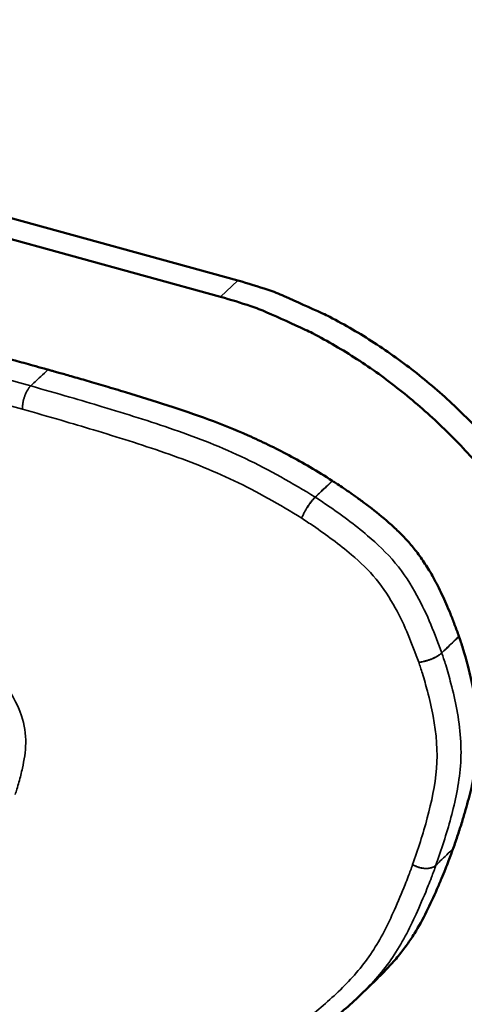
# Model space of a CAD drawing. Header units: inches. Extents: x 1.3 to 22.7, y 0.2 to 18.2.
# Tile 25 of 65: x 6.643 to 6.771, y 13.85 to 14.133. Entities that reach past the tile are written whole.
import ezdxf

# ---------------------------------------------------------------- set-up
doc = ezdxf.new("R2010")
doc.units = ezdxf.units.IN
doc.header["$LTSCALE"] = 0.833333
doc.header["$MEASUREMENT"] = 0
doc.layers.add('Visible (ANSI)', color=7, linetype='Continuous', lineweight=50)
doc.layers.add('Visible Narrow (ANSI)', color=7, linetype='Continuous', lineweight=35)

msp = doc.modelspace()

# ---------------------------------------------------------------- linework, layer by layer
at = {"layer": 'Visible (ANSI)'}
for p, q in [((6.70567, 14.05779), (6.4327, 14.13276)), ((6.42763, 14.12816), (6.7007, 14.05311)), ((6.74573, 13.85719), (6.7408, 13.85242))]:
    msp.add_line(p, q, dxfattribs=at)
at = {"layer": 'Visible (ANSI)', "flags": 128}
for points in [[(6.80956, 13.95899, 0.012133), (6.80619, 13.9678, 0.022391), (6.80404, 13.97244, 0.002157), (6.79817, 13.98361, 0.012089), (6.79707, 13.98557, 0.01152), (6.79303, 13.99202, 0.011667), (6.78875, 13.9982, 0.01134), (6.78411, 14.00429, 0.011409), (6.77922, 14.01013, 0.011318), (6.77405, 14.01576, 0.01131), (6.76862, 14.02116, 0.011453), (6.763, 14.02627, 0.011369), (6.75711, 14.03115, 0.011749), (6.75113, 14.03565, 0.011587), (6.74487, 14.03992, 0.012211), (6.73863, 14.04376, 0.011969), (6.73208, 14.04736, 0.012845), (6.73002, 14.04836, 0.002422), (6.71895, 14.05334, 0.023759), (6.71435, 14.05513, 0.012892), (6.70567, 14.05779)], [(6.7007, 14.05311, -0.012889), (6.70938, 14.05044, -0.023754), (6.71398, 14.04866, -0.002421), (6.72506, 14.04367, -0.012841), (6.72712, 14.04267, -0.011965), (6.73367, 14.03906, -0.012207), (6.73991, 14.03522, -0.011583), (6.74618, 14.03095, -0.011745), (6.75216, 14.02644, -0.011365), (6.75805, 14.02156, -0.011449), (6.76367, 14.01645, -0.011306), (6.7691, 14.01105, -0.011313), (6.77428, 14.00541, -0.011404), (6.77917, 13.99957, -0.011335), (6.78381, 13.99348, -0.011662), (6.78809, 13.9873, -0.011515), (6.79213, 13.98084, -0.012085), (6.79324, 13.97888, -0.002155), (6.79911, 13.9677, -0.022384), (6.80127, 13.96306, -0.012128), (6.80464, 13.95425)]]:
    msp.add_lwpolyline(points, format="xyb", dxfattribs=at)
at = {"layer": 'Visible (ANSI)'}
for points, knots in [([(6.457, 14.0858), (6.458, 14.08552), (6.45986, 14.08501), (6.4628, 14.0842), (6.46606, 14.0833), (6.47005, 14.0822), (6.47482, 14.08088), (6.48046, 14.07932), (6.48703, 14.07751), (6.49461, 14.07541), (6.50326, 14.07302), (6.51296, 14.07034), (6.52756, 14.06631), (6.5471, 14.06092), (6.57109, 14.05429), (6.59105, 14.04878), (6.60632, 14.04456), (6.61673, 14.04168), (6.62613, 14.03909), (6.63431, 14.03683), (6.64103, 14.03497), (6.64608, 14.03358), (6.64925, 14.0327), (6.6507, 14.0323), (6.65108, 14.0322)], [0.009149, 0.009149, 0.009149, 0.009149, 0.0178805, 0.0254588, 0.0349229, 0.0464824, 0.0603467, 0.0767256, 0.0958284, 0.1178647, 0.1430441, 0.1714364, 0.2025527, 0.2704428, 0.3416855, 0.4112519, 0.4438349, 0.4741131, 0.5014577, 0.5252402, 0.5448319, 0.5596043, 0.5689287, 0.5721667, 0.5721667, 0.5721667, 0.5721667]), ([(6.65108, 14.0322), (6.65115, 14.03218), (6.65142, 14.0321), (6.65203, 14.03193), (6.653, 14.03166), (6.65431, 14.03129), (6.65593, 14.03083), (6.65863, 14.03006), (6.66255, 14.02893), (6.66776, 14.0274), (6.67551, 14.02508), (6.6854, 14.022), (6.69716, 14.01803), (6.70679, 14.01418), (6.71446, 14.01062), (6.72041, 14.00758), (6.72657, 14.00415), (6.7307, 14.00159), (6.73283, 14.00028)], [0, 0, 0, 0, 0.000607, 0.0023694, 0.0051993, 0.0090086, 0.0137094, 0.0192137, 0.0322813, 0.0475082, 0.0641915, 0.0991197, 0.1326916, 0.1655129, 0.1822622, 0.1995856, 0.2177565, 0.2369551, 0.2369551, 0.2369551, 0.2369551]), ([(6.73283, 14.00028), (6.73284, 14.00027), (6.73285, 14.00027), (6.73287, 14.00025), (6.73288, 14.00025), (6.7329, 14.00024)], [0, 0, 0, 0, 0.0000991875, 0.0000991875, 0.000198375, 0.000198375, 0.000198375, 0.000198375]), ([(6.7329, 14.00024), (6.73292, 14.00022), (6.73304, 14.00015), (6.73331, 13.99997), (6.73378, 13.99967), (6.73471, 13.99906), (6.7362, 13.99806), (6.73832, 13.99659), (6.74079, 13.99482), (6.74447, 13.99207), (6.74822, 13.98905), (6.75188, 13.98571), (6.75454, 13.98297), (6.75711, 13.97988), (6.75915, 13.977), (6.76074, 13.97445), (6.76196, 13.97233), (6.76317, 13.97004), (6.76439, 13.96756), (6.7656, 13.96487), (6.76682, 13.96197), (6.76805, 13.95885), (6.76883, 13.95668), (6.76923, 13.95556)], [0.0001001, 0.0001001, 0.0001001, 0.0001001, 0.0003047, 0.0011906, 0.0026153, 0.0045362, 0.0096985, 0.016341, 0.02413, 0.0327357, 0.0511042, 0.0603457, 0.0697428, 0.0796282, 0.0903825, 0.096215, 0.1024198, 0.1090493, 0.1161558, 0.1237906, 0.1320045, 0.1408472, 0.1502996, 0.1502996, 0.1502996, 0.1502996]), ([(6.76925, 13.95552), (6.76926, 13.95549), (6.7693, 13.95536), (6.76948, 13.95483), (6.76986, 13.95371), (6.77043, 13.95188), (6.77114, 13.94949), (6.77192, 13.94665), (6.77271, 13.94345), (6.77346, 13.94), (6.7741, 13.9364), (6.77459, 13.93265), (6.77483, 13.92872), (6.77476, 13.92448), (6.7744, 13.92073), (6.77391, 13.91748), (6.77342, 13.9148), (6.7728, 13.91195), (6.77205, 13.9089), (6.77115, 13.90565), (6.77011, 13.90216), (6.76891, 13.89844), (6.76803, 13.8959), (6.76757, 13.89458)], [0.000069, 0.000069, 0.000069, 0.000069, 0.0003024, 0.0011847, 0.0045398, 0.0097686, 0.0165766, 0.0246727, 0.0337697, 0.0435868, 0.0538512, 0.0644191, 0.0756381, 0.0880083, 0.1020546, 0.1098745, 0.1183142, 0.1274403, 0.1373191, 0.1480161, 0.1595967, 0.1721256, 0.1856325, 0.1856325, 0.1856325, 0.1856325]), ([(6.76923, 13.95556), (6.76923, 13.95556), (6.76924, 13.95555), (6.76924, 13.95553), (6.76924, 13.95552), (6.76925, 13.95552)], [0, 0, 0, 0, 0.0000685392, 0.0000685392, 0.0001370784, 0.0001370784, 0.0001370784, 0.0001370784]), ([(6.76756, 13.89456), (6.76755, 13.89453), (6.7675, 13.89439), (6.76739, 13.89408), (6.76721, 13.89357), (6.76683, 13.89256), (6.76621, 13.89091), (6.7653, 13.88858), (6.76419, 13.88584), (6.76243, 13.88172), (6.75997, 13.87636), (6.75708, 13.87106), (6.7543, 13.8669), (6.7518, 13.86365), (6.74893, 13.86038), (6.74682, 13.85825), (6.74573, 13.85719)], [0.0000347, 0.0000347, 0.0000347, 0.0000347, 0.0003749, 0.0014666, 0.0032255, 0.0056018, 0.0120088, 0.0202913, 0.0300541, 0.0409027, 0.0642881, 0.0883072, 0.1010668, 0.114815, 0.1299313, 0.1454755, 0.1454755, 0.1454755, 0.1454755]), ([(6.76757, 13.89458), (6.76757, 13.89458), (6.76757, 13.89457), (6.76757, 13.89457), (6.76757, 13.89456), (6.76756, 13.89456)], [0, 0, 0, 0, 0.00003467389, 0.00003467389, 0.00006934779, 0.00006934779, 0.00006934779, 0.00006934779])]:
    msp.add_open_spline(points, degree=3, knots=knots, dxfattribs=at)
for points in [[(6.65108, 14.0322), (6.65108, 14.0322), (6.65108, 14.0322), (6.65108, 14.0322), (6.65108, 14.0322)], [(6.7408, 13.85242), (6.7378, 13.84952), (6.73459, 13.8468), (6.73141, 13.84423)]]:
    msp.add_open_spline(points, degree=3, dxfattribs=at)
at = {"layer": 'Visible Narrow (ANSI)'}
for p, q in [((6.7007, 14.05311), (6.70567, 14.05779)), ((6.64609, 14.02751), (6.64609, 14.02751)), ((6.72794, 13.99552), (6.72787, 13.99557)), ((6.76431, 13.95078), (6.76429, 13.95083)), ((6.76264, 13.8898), (6.76264, 13.88982))]:
    msp.add_line(p, q, dxfattribs=at)
at = {"layer": 'Visible Narrow (ANSI)', "flags": 128}
for points in [[(6.64371, 14.02082, -0.009752), (6.64371, 14.02129, -0.018668), (6.64373, 14.02153, -0.001442), (6.64379, 14.02218, -0.009639), (6.6438, 14.02228, -0.008578), (6.64386, 14.02267, -0.008841), (6.64393, 14.02305, -0.008372), (6.64402, 14.02344, -0.008443), (6.64412, 14.02382, -0.008498), (6.64423, 14.0242, -0.008388), (6.64436, 14.02458, -0.008975), (6.6445, 14.02494, -0.008667), (6.64465, 14.0253, -0.009872), (6.6448, 14.02563, -0.009323), (6.64497, 14.02597, -0.01133), (6.64514, 14.02627, -0.010456), (6.64533, 14.02658, -0.013594), (6.64539, 14.02667, -0.002837), (6.6457, 14.02709, -0.026498), (6.64583, 14.02724, -0.013854), (6.64609, 14.02751)], [(6.64609, 14.02751, 0.013869), (6.64583, 14.02724, 0.026523), (6.6457, 14.02709, 0.002842), (6.64539, 14.02667, 0.013609), (6.64532, 14.02658, 0.010467), (6.64513, 14.02627, 0.011343), (6.64497, 14.02598, 0.009333), (6.6448, 14.02563, 0.009883), (6.64464, 14.02531, 0.008676), (6.64449, 14.02494, 0.008984), (6.64436, 14.02458, 0.008396), (6.64423, 14.0242, 0.008507), (6.64412, 14.02382, 0.00845), (6.64402, 14.02344, 0.00838), (6.64393, 14.02305, 0.008848), (6.64386, 14.02267, 0.008585), (6.6438, 14.02228, 0.009645), (6.64379, 14.02218, 0.001443), (6.64372, 14.02153, 0.018678), (6.64371, 14.02129, 0.009759), (6.64371, 14.02082)], [(6.72787, 13.99557, 0.007065), (6.7276, 13.99529, 0.01427), (6.72747, 13.99515, 0.000785), (6.72708, 13.99471, 0.006912), (6.72704, 13.99466, 0.005257), (6.7268, 13.99436, 0.005719), (6.7266, 13.99409, 0.004745), (6.72636, 13.99378, 0.005006), (6.72615, 13.99347, 0.004491), (6.72593, 13.99314, 0.004609), (6.72571, 13.99281, 0.004448), (6.7255, 13.99248, 0.004448), (6.7253, 13.99213, 0.00461), (6.7251, 13.99179, 0.004491), (6.72491, 13.99144, 0.005007), (6.72474, 13.99112, 0.004746), (6.72456, 13.99077, 0.005721), (6.72454, 13.99071, 0.000533), (6.72426, 13.99012, 0.011642), (6.72418, 13.98992, 0.005814), (6.72402, 13.98951)], [(6.72402, 13.98951, -0.005587), (6.72418, 13.98991, -0.011212), (6.72427, 13.99011, -0.000493), (6.72456, 13.9907, -0.005496), (6.72458, 13.99075, -0.004548), (6.72476, 13.9911, -0.004802), (6.72494, 13.99143, -0.004299), (6.72514, 13.99177, -0.004416), (6.72534, 13.99211, -0.004254), (6.72555, 13.99245, -0.004256), (6.72576, 13.99279, -0.004406), (6.72598, 13.99311, -0.004294), (6.7262, 13.99344, -0.004783), (6.72642, 13.99374, -0.004534), (6.72665, 13.99406, -0.005463), (6.72686, 13.99433, -0.005021), (6.7271, 13.99462, -0.006604), (6.72714, 13.99467, -0.000718), (6.72753, 13.99511, -0.013667), (6.72766, 13.99525, -0.00675), (6.72794, 13.99552)], [(6.76429, 13.95083, -0.010924), (6.76401, 13.95057, -0.021392), (6.76385, 13.95045, -0.001812), (6.7634, 13.95013, -0.010703), (6.76332, 13.95008, -0.008186), (6.76301, 13.94988, -0.008887), (6.76272, 13.94971, -0.007345), (6.76238, 13.94953, -0.007763), (6.76205, 13.94937, -0.006891), (6.76169, 13.9492, -0.007104), (6.76133, 13.94905, -0.006748), (6.76096, 13.9489, -0.006792), (6.76059, 13.94877, -0.006893), (6.76021, 13.94864, -0.006776), (6.75983, 13.94853, -0.00735), (6.75946, 13.94843, -0.007052), (6.75908, 13.94834, -0.008196), (6.759, 13.94832, -0.001062), (6.75836, 13.9482, -0.016196), (6.75813, 13.94816, -0.008309), (6.75768, 13.94812)], [(6.75768, 13.94812, 0.008426), (6.75813, 13.94816, 0.016401), (6.75836, 13.94819, 0.001091), (6.759, 13.94831, 0.008313), (6.75909, 13.94832, 0.007169), (6.75947, 13.94841, 0.007466), (6.75984, 13.94851, 0.006896), (6.76022, 13.94862, 0.007011), (6.7606, 13.94874, 0.006918), (6.76097, 13.94887, 0.00687), (6.76134, 13.94902, 0.00724), (6.7617, 13.94916, 0.007021), (6.76206, 13.94933, 0.007915), (6.76239, 13.94949, 0.007488), (6.76273, 13.94967, 0.009063), (6.76303, 13.94984, 0.008348), (6.76334, 13.95003, 0.010912), (6.76342, 13.95008, 0.00188), (6.76387, 13.9504, 0.021771), (6.76402, 13.95052, 0.011136), (6.76431, 13.95078)], [(6.75593, 13.88997, 0.012551), (6.75638, 13.88972, 0.02296), (6.75663, 13.8896, 0.002316), (6.75725, 13.88935, 0.012459), (6.75736, 13.8893, 0.012507), (6.75774, 13.88918, 0.012398), (6.75813, 13.88907, 0.013004), (6.7585, 13.88899, 0.012703), (6.7589, 13.88893, 0.013911), (6.75927, 13.88889, 0.013399), (6.75965, 13.88886, 0.015293), (6.76001, 13.88887, 0.014547), (6.76038, 13.88889, 0.017229), (6.76071, 13.88893, 0.016232), (6.76106, 13.889, 0.019788), (6.76136, 13.88908, 0.01856), (6.76167, 13.88919, 0.022947), (6.7618, 13.88925, 0.007209), (6.7622, 13.88946, 0.040828), (6.76237, 13.88957, 0.023155), (6.76264, 13.8898)], [(6.76264, 13.88982, -0.023069), (6.76237, 13.88959, -0.040711), (6.76221, 13.88948, -0.007162), (6.7618, 13.88927, -0.022859), (6.76167, 13.88921, -0.018473), (6.76136, 13.8891, -0.019701), (6.76106, 13.88902, -0.016158), (6.76071, 13.88895, -0.017151), (6.76038, 13.8889, -0.014486), (6.76001, 13.88888, -0.015227), (6.75966, 13.88888, -0.013351), (6.75927, 13.8889, -0.013858), (6.7589, 13.88894, -0.012665), (6.75851, 13.889, -0.012961), (6.75813, 13.88908, -0.01237), (6.75774, 13.88919, -0.012474), (6.75737, 13.88931, -0.012442), (6.75725, 13.88935, -0.00231), (6.75663, 13.88961, -0.022936), (6.75638, 13.88973, -0.012534), (6.75593, 13.88997)]]:
    msp.add_lwpolyline(points, format="xyb", dxfattribs=at)
at = {"layer": 'Visible Narrow (ANSI)'}
for points, knots in [([(6.64609, 14.02751), (6.62954, 14.03209), (6.613, 14.03666), (6.58, 14.04578), (6.56353, 14.05033), (6.54708, 14.05488), (6.53266, 14.05887), (6.51825, 14.06285), (6.48653, 14.07162), (6.46923, 14.0764), (6.45195, 14.08118)], [-0.5721716, -0.5721716, -0.5721716, -0.5721716, -0.4291324, -0.4291324, -0.2860883, -0.2860883, -0.2860883, -0.1605031, -0.1605031, -0.009149, -0.009149, -0.009149, -0.009149]), ([(6.44957, 14.07454), (6.46685, 14.06976), (6.48415, 14.06497), (6.51587, 14.0562), (6.53028, 14.05221), (6.5447, 14.04822), (6.56115, 14.04367), (6.57762, 14.03911), (6.61063, 14.02998), (6.62716, 14.0254), (6.64371, 14.02082)], [0.009149, 0.009149, 0.009149, 0.009149, 0.1605031, 0.1605031, 0.2860883, 0.2860883, 0.2860883, 0.4291324, 0.4291324, 0.5721716, 0.5721716, 0.5721716, 0.5721716]), ([(6.65108, 14.0322), (6.65037, 14.03154), (6.64967, 14.03088), (6.64843, 14.02971), (6.64788, 14.0292), (6.64734, 14.02868), (6.64692, 14.02829), (6.6465, 14.0279), (6.64609, 14.02751)], [-0.01071596, -0.01071596, -0.01071596, -0.01071596, 0, 0, 0.00833404, 0.00833404, 0.00833404, 0.01468404, 0.01468404, 0.01468404, 0.01468404]), ([(6.64609, 14.02751), (6.64651, 14.0279), (6.64692, 14.02829), (6.64734, 14.02868), (6.64789, 14.0292), (6.64843, 14.02971), (6.64968, 14.03088), (6.65038, 14.03154), (6.65108, 14.0322)], [-0.01468404, -0.01468404, -0.01468404, -0.01468404, -0.00833404, -0.00833404, -0.00833404, 0, 0, 0.01071596, 0.01071596, 0.01071596, 0.01071596]), ([(6.72787, 13.99557), (6.7215, 13.9995), (6.71469, 14.00341), (6.70104, 14.00989), (6.69415, 14.01258), (6.68734, 14.01494), (6.68039, 14.01735), (6.67352, 14.01948), (6.66354, 14.02249), (6.66042, 14.02341), (6.65357, 14.0254), (6.64981, 14.02648), (6.64609, 14.02751)], [-0.2326745, -0.2326745, -0.2326745, -0.2326745, -0.1752025, -0.1752025, -0.1176321, -0.1176321, -0.1176321, -0.058816, -0.058816, -0.0321001, -0.0321001, -0.0000049, -0.0000049, -0.0000049, -0.0000049]), ([(6.64371, 14.02082), (6.64743, 14.01979), (6.65115, 14.01872), (6.65797, 14.01674), (6.66107, 14.01582), (6.67099, 14.01282), (6.67782, 14.0107), (6.68465, 14.00833), (6.69133, 14.00602), (6.69801, 14.00341), (6.71119, 13.99715), (6.71765, 13.99344), (6.72402, 13.98951)], [0.0000049, 0.0000049, 0.0000049, 0.0000049, 0.0321001, 0.0321001, 0.058816, 0.058816, 0.1176321, 0.1176321, 0.1176321, 0.1752025, 0.1752025, 0.2326745, 0.2326745, 0.2326745, 0.2326745]), ([(6.73283, 14.00028), (6.73221, 13.99969), (6.73159, 13.9991), (6.73035, 13.99792), (6.72973, 13.99733), (6.72911, 13.99674), (6.7287, 13.99635), (6.72828, 13.99596), (6.72787, 13.99557)], [0, 0, 0, 0, 0.009525, 0.009525, 0.01905, 0.01905, 0.01905, 0.0254, 0.0254, 0.0254, 0.0254]), ([(6.72794, 13.99552), (6.72835, 13.99592), (6.72876, 13.99631), (6.72918, 13.9967), (6.7298, 13.99729), (6.73042, 13.99788), (6.73166, 13.99906), (6.73228, 13.99965), (6.7329, 14.00024)], [-0.0254, -0.0254, -0.0254, -0.0254, -0.01905, -0.01905, -0.01905, -0.009525, -0.009525, 0, 0, 0, 0]), ([(6.76429, 13.95083), (6.76239, 13.95609), (6.76021, 13.96173), (6.75543, 13.97047), (6.75338, 13.97366), (6.75094, 13.97661), (6.7485, 13.97956), (6.74571, 13.98218), (6.7392, 13.9877), (6.73538, 13.99051), (6.73032, 13.99397), (6.72907, 13.99481), (6.72794, 13.99552)], [-0.1390402, -0.1390402, -0.1390402, -0.1390402, -0.0945396, -0.0945396, -0.0697225, -0.0697225, -0.0697225, -0.0449054, -0.0449054, -0.0103254, -0.0103254, -0.0000975, -0.0000975, -0.0000975, -0.0000975]), ([(6.72402, 13.98951), (6.72514, 13.98879), (6.72626, 13.98804), (6.73112, 13.98472), (6.7348, 13.982), (6.74087, 13.97686), (6.74331, 13.97455), (6.74543, 13.97199), (6.74754, 13.96943), (6.74935, 13.96664), (6.75372, 13.95865), (6.75578, 13.95338), (6.75768, 13.94812)], [0.0000975, 0.0000975, 0.0000975, 0.0000975, 0.0103254, 0.0103254, 0.0449054, 0.0449054, 0.0697225, 0.0697225, 0.0697225, 0.0945396, 0.0945396, 0.1390402, 0.1390402, 0.1390402, 0.1390402]), ([(6.76923, 13.95556), (6.76861, 13.95497), (6.768, 13.95438), (6.76676, 13.9532), (6.76614, 13.9526), (6.76553, 13.95201), (6.76511, 13.95162), (6.7647, 13.95122), (6.76429, 13.95083)], [0, 0, 0, 0, 0.009525, 0.009525, 0.01905, 0.01905, 0.01905, 0.0254, 0.0254, 0.0254, 0.0254]), ([(6.76431, 13.95078), (6.76472, 13.95117), (6.76513, 13.95157), (6.76554, 13.95196), (6.76616, 13.95255), (6.76678, 13.95315), (6.76801, 13.95433), (6.76863, 13.95492), (6.76925, 13.95552)], [-0.0254, -0.0254, -0.0254, -0.0254, -0.01905, -0.01905, -0.01905, -0.009525, -0.009525, 0, 0, 0, 0]), ([(6.76264, 13.88982), (6.76417, 13.89421), (6.76567, 13.89876), (6.76818, 13.90817), (6.76924, 13.91304), (6.76967, 13.91833), (6.77009, 13.92345), (6.76967, 13.92909), (6.76816, 13.93705), (6.76758, 13.93955), (6.76647, 13.9438), (6.76597, 13.94556), (6.76524, 13.94795), (6.76504, 13.94857), (6.76467, 13.9497), (6.76448, 13.95029), (6.76431, 13.95078)], [-0.1767211, -0.1767211, -0.1767211, -0.1767211, -0.131783, -0.131783, -0.0868102, -0.0868102, -0.0868102, -0.0434051, -0.0434051, -0.0234525, -0.0234525, -0.0091769, -0.0091769, -0.0041924, -0.0041924, -0.0000676, -0.0000676, -0.0000676, -0.0000676]), ([(6.75768, 13.94812), (6.75785, 13.94763), (6.75801, 13.94714), (6.75837, 13.94606), (6.75855, 13.94547), (6.75925, 13.94318), (6.75974, 13.94149), (6.7608, 13.93742), (6.76135, 13.93503), (6.76279, 13.92749), (6.76317, 13.9224), (6.76278, 13.91762), (6.76237, 13.91267), (6.76136, 13.90797), (6.75892, 13.8988), (6.75746, 13.89436), (6.75593, 13.88997)], [0.0000676, 0.0000676, 0.0000676, 0.0000676, 0.0041924, 0.0041924, 0.0091769, 0.0091769, 0.0234525, 0.0234525, 0.0434051, 0.0434051, 0.0868102, 0.0868102, 0.0868102, 0.131783, 0.131783, 0.1767211, 0.1767211, 0.1767211, 0.1767211]), ([(6.64163, 13.91011), (6.6418, 13.91061), (6.64196, 13.91112), (6.64233, 13.91231), (6.64253, 13.913), (6.64309, 13.91501), (6.64342, 13.91634), (6.64422, 13.92002), (6.64463, 13.9224), (6.64467, 13.9249), (6.64472, 13.92741), (6.64432, 13.93011), (6.6422, 13.93638), (6.6401, 13.9399), (6.63778, 13.94322)], [0.0000462, 0.0000462, 0.0000462, 0.0000462, 0.0052095, 0.0052095, 0.0121061, 0.0121061, 0.0252364, 0.0252364, 0.0476559, 0.0476559, 0.0476559, 0.0700755, 0.0700755, 0.1007441, 0.1007441, 0.1007441, 0.1007441]), ([(6.76757, 13.89458), (6.76696, 13.89399), (6.76634, 13.89339), (6.76511, 13.8922), (6.76449, 13.89161), (6.76388, 13.89101), (6.76347, 13.89061), (6.76305, 13.89022), (6.76264, 13.88982)], [0, 0, 0, 0, 0.009525, 0.009525, 0.01905, 0.01905, 0.01905, 0.0254, 0.0254, 0.0254, 0.0254]), ([(6.76264, 13.8898), (6.76305, 13.8902), (6.76346, 13.89059), (6.76387, 13.89099), (6.76449, 13.89159), (6.7651, 13.89218), (6.76633, 13.89337), (6.76695, 13.89397), (6.76756, 13.89456)], [-0.0254, -0.0254, -0.0254, -0.0254, -0.01905, -0.01905, -0.01905, -0.009525, -0.009525, 0, 0, 0, 0]), ([(6.75593, 13.88997), (6.75553, 13.88884), (6.75511, 13.88771), (6.75438, 13.8858), (6.75407, 13.88502), (6.75279, 13.8818), (6.75177, 13.87937), (6.74881, 13.87276), (6.74676, 13.86864), (6.74427, 13.86487), (6.74179, 13.86113), (6.73889, 13.85775), (6.7326, 13.85148), (6.7292, 13.84859), (6.72576, 13.8458)], [0.0000346, 0.0000346, 0.0000346, 0.0000346, 0.0117365, 0.0117365, 0.0198749, 0.0198749, 0.0455717, 0.0455717, 0.0911434, 0.0911434, 0.0911434, 0.136449, 0.136449, 0.1817201, 0.1817201, 0.1817201, 0.1817201]), ([(6.7408, 13.85242), (6.74112, 13.85273), (6.74144, 13.85304), (6.745, 13.85659), (6.74804, 13.86012), (6.75064, 13.86405), (6.75326, 13.868), (6.75538, 13.87227), (6.7584, 13.87901), (6.75943, 13.88147), (6.76074, 13.88475), (6.76105, 13.88554), (6.76179, 13.88748), (6.76223, 13.88866), (6.76264, 13.8898)], [-0.140857, -0.140857, -0.140857, -0.140857, -0.136449, -0.136449, -0.0911434, -0.0911434, -0.0911434, -0.0455717, -0.0455717, -0.0198749, -0.0198749, -0.0117365, -0.0117365, -0.0000346, -0.0000346, -0.0000346, -0.0000346])]:
    msp.add_open_spline(points, degree=3, knots=knots, dxfattribs=at)

doc.saveas('drawing.dxf')
